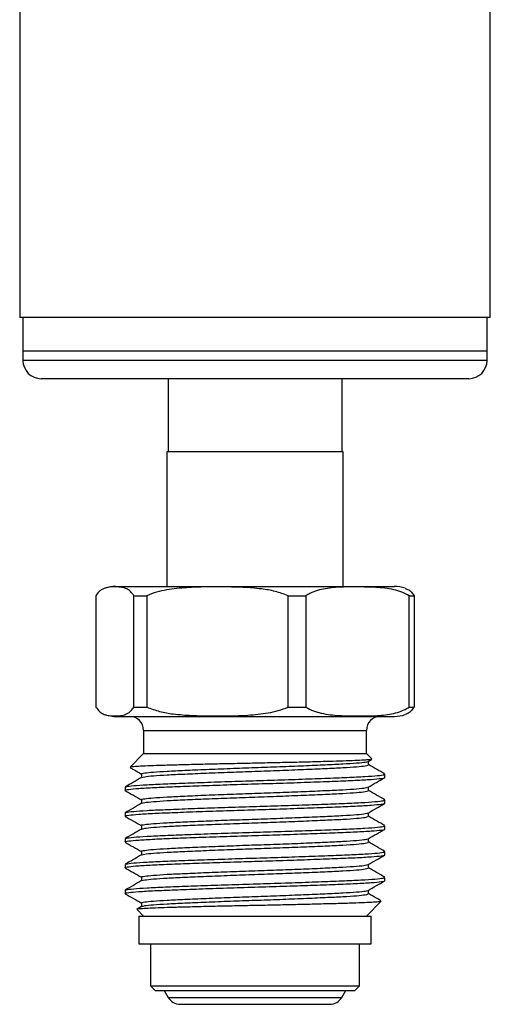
# Model space of a CAD drawing. Header units: inches. Extents: x 3.21 to 12.47, y 1.43 to 9.2.
# Tile 4 of 10: x 7.46 to 7.97, y 3.33 to 4.39. Entities that reach past the tile are written whole.
import ezdxf

# ---------------------------------------------------------------- set-up
doc = ezdxf.new("R2010")
doc.units = ezdxf.units.IN
doc.header["$MEASUREMENT"] = 0

msp = doc.modelspace()

# ---------------------------------------------------------------- linework, layer by layer
at = {"color": 7, "linetype": 'Continuous', "lineweight": 25}
for p, q in [((7.9669, 4.0717), (7.9669, 5.1573)), ((7.4599, 4.7735), (7.4599, 4.0717)), ((7.9669, 4.0717), (7.4599, 4.0717)), ((7.4634, 4.0717), (7.4634, 4.0353)), ((7.9634, 4.0353), (7.9634, 4.0717)), ((7.4634, 4.0353), (7.4634, 4.0254)), ((7.8902, 4.0353), (7.4634, 4.0353)), ((7.9634, 4.0353), (7.8902, 4.0353)), ((7.9634, 4.0254), (7.9634, 4.0353)), ((7.8902, 4.0254), (7.4634, 4.0254)), ((7.9634, 4.0254), (7.8902, 4.0254)), ((7.8763, 4.0057), (7.4831, 4.0057)), ((7.6197, 4.0057), (7.6197, 3.927)), ((7.8072, 3.927), (7.8072, 4.0057)), ((7.9437, 4.0057), (7.8763, 4.0057)), ((7.6184, 3.927), (7.6184, 3.782)), ((7.8084, 3.927), (7.6184, 3.927)), ((7.8084, 3.782), (7.8084, 3.927)), ((7.5634, 3.782), (7.8195, 3.782)), ((7.8195, 3.782), (7.8634, 3.782)), ((7.5421, 3.772), (7.5421, 3.652)), ((7.5829, 3.772), (7.5968, 3.772)), ((7.5829, 3.652), (7.5829, 3.772)), ((7.5968, 3.772), (7.5968, 3.652)), ((7.7491, 3.772), (7.7682, 3.772)), ((7.7491, 3.652), (7.7491, 3.772)), ((7.7682, 3.772), (7.7682, 3.652)), ((7.8796, 3.772), (7.8847, 3.772)), ((7.8796, 3.652), (7.8796, 3.772)), ((7.8847, 3.772), (7.8847, 3.652)), ((7.5829, 3.652), (7.5968, 3.652)), ((7.7491, 3.652), (7.7682, 3.652)), ((7.8796, 3.652), (7.8847, 3.652)), ((7.5516, 3.644), (7.5526, 3.6437)), ((7.5634, 3.642), (7.8195, 3.642)), ((7.8195, 3.642), (7.8634, 3.642)), ((7.5934, 3.627), (7.5934, 3.602)), ((7.5934, 3.627), (7.7983, 3.627)), ((7.7983, 3.627), (7.8334, 3.627)), ((7.8334, 3.602), (7.8334, 3.627)), ((7.5934, 3.602), (7.5788, 3.5874)), ((7.5934, 3.602), (7.7983, 3.602)), ((7.7983, 3.602), (7.8334, 3.602)), ((7.8392, 3.5962), (7.8334, 3.602)), ((7.8353, 3.5936), (7.839, 3.5957)), ((7.839, 3.596), (7.8393, 3.5958)), ((7.8356, 3.5897), (7.8356, 3.5937)), ((7.591, 3.5801), (7.591, 3.5762)), ((7.8534, 3.5763), (7.8534, 3.5798)), ((7.5734, 3.5659), (7.5734, 3.5624)), ((7.8356, 3.5619), (7.8356, 3.5659)), ((7.591, 3.5523), (7.591, 3.5484)), ((7.8534, 3.5485), (7.8534, 3.552)), ((7.5734, 3.5381), (7.5734, 3.5346)), ((7.8356, 3.5341), (7.8356, 3.5381)), ((7.591, 3.5245), (7.591, 3.5206)), ((7.8534, 3.5208), (7.8534, 3.5242)), ((7.5734, 3.5103), (7.5734, 3.5069)), ((7.8356, 3.5063), (7.8356, 3.5104)), ((7.591, 3.4967), (7.591, 3.4928)), ((7.8534, 3.493), (7.8534, 3.4965)), ((7.5734, 3.4826), (7.5734, 3.4791)), ((7.8356, 3.4786), (7.8356, 3.4826)), ((7.591, 3.4689), (7.591, 3.4651)), ((7.8534, 3.4652), (7.8534, 3.4687)), ((7.5734, 3.4548), (7.5734, 3.4513)), ((7.8356, 3.4508), (7.8356, 3.4548)), ((7.5912, 3.4374), (7.5863, 3.4346)), ((7.591, 3.4412), (7.591, 3.4373)), ((7.8334, 3.427), (7.8493, 3.4429)), ((7.5863, 3.4341), (7.5934, 3.427)), ((7.5884, 3.427), (7.5884, 3.397)), ((7.5884, 3.427), (7.8384, 3.427)), ((7.8384, 3.397), (7.8384, 3.427)), ((7.5884, 3.397), (7.8384, 3.397)), ((7.6009, 3.397), (7.6009, 3.352)), ((7.8259, 3.352), (7.8259, 3.397)), ((7.6009, 3.352), (7.6059, 3.347)), ((7.6009, 3.352), (7.8259, 3.352)), ((7.8209, 3.347), (7.8259, 3.352)), ((7.6059, 3.347), (7.8209, 3.347)), ((7.6156, 3.347), (7.6199, 3.3395)), ((7.8069, 3.3395), (7.8112, 3.347)), ((7.6199, 3.3395), (7.8069, 3.3395)), ((7.6329, 3.332), (7.7939, 3.332))]:
    msp.add_line(p, q, dxfattribs=at)
for centre, radius, start, end in [((7.4831, 4.0254), 0.0197, 180, 270), ((7.9437, 4.0254), 0.0197, 270, 0), ((7.5634, 3.7458), 0.0363, 90, 109.0497), ((7.8634, 3.7458), 0.0363, 70.9997, 90), ((7.5634, 3.6783), 0.0363, 263.6917, 270), ((7.5784, 3.627), 0.015, 0, 90), ((7.8484, 3.627), 0.015, 90, 180), ((7.8634, 3.6783), 0.0363, 270, 289.023), ((7.6329, 3.347), 0.015, 210, 270), ((7.7939, 3.347), 0.015, 270, 330)]:
    msp.add_arc(centre, radius, start, end, dxfattribs=at)
for points, knots in [([(7.5829, 3.772), (7.5817, 3.7737), (7.5792, 3.7771), (7.5748, 3.7797), (7.5699, 3.7812), (7.5627, 3.7816), (7.5553, 3.7815), (7.5488, 3.7791), (7.5449, 3.7761), (7.543, 3.7734), (7.5421, 3.772)], [0, 0, 0, 0, 0.094454, 0.191088, 0.321079, 0.451175, 0.713156, 0.854924, 0.927527, 1, 1, 1, 1]), ([(7.7491, 3.772), (7.7445, 3.7737), (7.7352, 3.7771), (7.7188, 3.7797), (7.7006, 3.7812), (7.6737, 3.7816), (7.6462, 3.7815), (7.6218, 3.7791), (7.6073, 3.7761), (7.6003, 3.7734), (7.5968, 3.772)], [0, 0, 0, 0, 0.094454, 0.191088, 0.321079, 0.451175, 0.713156, 0.854924, 0.927527, 1, 1, 1, 1]), ([(7.8796, 3.772), (7.8769, 3.7734), (7.8715, 3.7763), (7.8594, 3.7795), (7.8435, 3.7814), (7.8247, 3.7814), (7.8066, 3.7816), (7.7894, 3.7801), (7.7764, 3.7766), (7.7696, 3.7728), (7.7682, 3.772)], [0, 0, 0, 0, 0.076701, 0.153559, 0.326572, 0.49992, 0.653081, 0.806143, 0.957803, 1, 1, 1, 1]), ([(7.8752, 3.7798), (7.8764, 3.7794), (7.8787, 3.7786), (7.8819, 3.776), (7.8838, 3.7734), (7.8847, 3.772)], [0, 0, 0, 0, 0.389273, 0.69491, 1, 1, 1, 1]), ([(7.5421, 3.652), (7.5433, 3.6503), (7.5458, 3.6469), (7.5502, 3.6443), (7.5551, 3.6429), (7.5623, 3.6424), (7.5696, 3.6425), (7.5762, 3.645), (7.5801, 3.648), (7.5819, 3.6507), (7.5829, 3.652)], [0, 0, 0, 0, 0.094454, 0.191088, 0.321079, 0.451175, 0.713156, 0.854924, 0.927527, 1, 1, 1, 1]), ([(7.5968, 3.652), (7.6014, 3.6503), (7.6107, 3.6469), (7.6271, 3.6443), (7.6454, 3.6429), (7.6722, 3.6424), (7.6997, 3.6425), (7.7241, 3.645), (7.7386, 3.648), (7.7456, 3.6507), (7.7491, 3.652)], [0, 0, 0, 0, 0.094454, 0.191088, 0.321079, 0.451175, 0.713156, 0.854924, 0.927527, 1, 1, 1, 1]), ([(7.7682, 3.652), (7.7709, 3.6506), (7.7763, 3.6477), (7.7884, 3.6445), (7.8043, 3.6426), (7.8231, 3.6426), (7.8412, 3.6424), (7.8584, 3.6439), (7.8713, 3.6474), (7.8781, 3.6512), (7.8796, 3.652)], [0, 0, 0, 0, 0.076701, 0.153559, 0.326572, 0.49992, 0.653081, 0.806143, 0.957803, 1, 1, 1, 1]), ([(7.8847, 3.652), (7.8835, 3.6503), (7.881, 3.6469), (7.8778, 3.6449), (7.8758, 3.6443), (7.8752, 3.6442)], [0, 0, 0, 0, 0.397814, 0.804809, 1, 1, 1, 1]), ([(7.8389, 3.5958), (7.8384, 3.5956), (7.8371, 3.5953), (7.831, 3.5949), (7.8215, 3.5944), (7.8089, 3.5939), (7.7934, 3.5935), (7.7757, 3.593), (7.756, 3.5925), (7.7351, 3.5921), (7.7132, 3.5916), (7.6914, 3.5911), (7.6699, 3.5907), (7.6496, 3.5902), (7.6308, 3.5897), (7.6143, 3.5893), (7.6004, 3.5888), (7.5896, 3.5883), (7.5823, 3.5878), (7.5788, 3.5875), (7.579, 3.5873), (7.579, 3.5872)], [0, 0, 0, 0, 0.045128, 0.09889, 0.151927, 0.206501, 0.259534, 0.314059, 0.367875, 0.423242, 0.477197, 0.532695, 0.587103, 0.643061, 0.697933, 0.754395, 0.809405, 0.865963, 0.921754, 0.979162, 1, 1, 1, 1]), ([(7.5789, 3.5869), (7.5801, 3.5862), (7.5841, 3.5839), (7.5881, 3.5816), (7.591, 3.5799)], [0, 0, 0, 0, 0.288019, 1, 1, 1, 1]), ([(7.5913, 3.58), (7.5912, 3.5801), (7.5902, 3.5804), (7.594, 3.5811), (7.6031, 3.5821), (7.6181, 3.5831), (7.6374, 3.584), (7.6606, 3.585), (7.6864, 3.586), (7.7134, 3.587), (7.7404, 3.5879), (7.7662, 3.589), (7.7894, 3.59), (7.8088, 3.5909), (7.8235, 3.5919), (7.8327, 3.5928), (7.8341, 3.5933), (7.8347, 3.5936)], [0, 0, 0, 0, 0.008004, 0.080032, 0.153254, 0.225875, 0.297111, 0.369886, 0.443063, 0.514853, 0.586643, 0.65982, 0.732596, 0.803832, 0.876452, 0.949674, 1, 1, 1, 1]), ([(7.5916, 3.5763), (7.5923, 3.5766), (7.5938, 3.5772), (7.6033, 3.5781), (7.618, 3.5791), (7.6375, 3.58), (7.6606, 3.581), (7.6864, 3.582), (7.7134, 3.583), (7.7404, 3.5839), (7.7662, 3.585), (7.7894, 3.5859), (7.8088, 3.5869), (7.8235, 3.5879), (7.833, 3.5888), (7.8345, 3.5894), (7.8352, 3.5897)], [0, 0, 0, 0, 0.060976, 0.134895, 0.208206, 0.28012, 0.353587, 0.427461, 0.499933, 0.572406, 0.64628, 0.719747, 0.791661, 0.864972, 0.938891, 1, 1, 1, 1]), ([(7.8532, 3.58), (7.8503, 3.5817), (7.8444, 3.5851), (7.8385, 3.5885), (7.8356, 3.5902)], [0, 0, 0, 0, 0.500039, 1, 1, 1, 1]), ([(7.5737, 3.5624), (7.5736, 3.5625), (7.5726, 3.5628), (7.5769, 3.5635), (7.5872, 3.5645), (7.6044, 3.5655), (7.6265, 3.5664), (7.653, 3.5674), (7.6825, 3.5684), (7.7134, 3.5694), (7.7443, 3.5703), (7.7738, 3.5713), (7.8003, 3.5723), (7.8224, 3.5732), (7.8396, 3.5742), (7.8499, 3.5753), (7.8543, 3.5759), (7.8532, 3.5763), (7.8531, 3.5763)], [0, 0, 0, 0, 0.00761, 0.077584, 0.148717, 0.219265, 0.28847, 0.359169, 0.430258, 0.5, 0.569742, 0.640831, 0.71153, 0.780735, 0.851283, 0.922416, 0.99239, 1, 1, 1, 1]), ([(7.5912, 3.5763), (7.5883, 3.5746), (7.5824, 3.5712), (7.5765, 3.5678), (7.5736, 3.5661)], [0, 0, 0, 0, 0.499961, 1, 1, 1, 1]), ([(7.5744, 3.5661), (7.5744, 3.5663), (7.5746, 3.5667), (7.582, 3.5675), (7.596, 3.5685), (7.6161, 3.5695), (7.6408, 3.5704), (7.6692, 3.5714), (7.6996, 3.5724), (7.7306, 3.5734), (7.7609, 3.5744), (7.789, 3.5754), (7.8132, 3.5763), (7.8327, 3.5773), (7.8461, 3.5783), (7.853, 3.5791), (7.8527, 3.5796), (7.8526, 3.5798)], [0, 0, 0, 0, 0.030031, 0.102061, 0.17429, 0.244997, 0.316157, 0.388497, 0.460242, 0.530621, 0.602519, 0.674815, 0.74574, 0.816665, 0.888961, 0.960859, 1, 1, 1, 1]), ([(7.8353, 3.5658), (7.8383, 3.5675), (7.8441, 3.5709), (7.85, 3.5743), (7.8529, 3.5759)], [0, 0, 0, 0, 0.499986, 1, 1, 1, 1]), ([(7.5913, 3.5523), (7.5912, 3.5523), (7.5902, 3.5527), (7.594, 3.5533), (7.6031, 3.5544), (7.6181, 3.5553), (7.6374, 3.5563), (7.6606, 3.5573), (7.6864, 3.5583), (7.7134, 3.5592), (7.7404, 3.5602), (7.7662, 3.5612), (7.7894, 3.5622), (7.8088, 3.5631), (7.8235, 3.5641), (7.8327, 3.565), (7.8341, 3.5656), (7.8347, 3.5658)], [0, 0, 0, 0, 0.008004, 0.080032, 0.153254, 0.225875, 0.297111, 0.369886, 0.443063, 0.514853, 0.586643, 0.65982, 0.732596, 0.803832, 0.876452, 0.949674, 1, 1, 1, 1]), ([(7.5736, 3.5622), (7.5765, 3.5605), (7.5823, 3.5572), (7.5881, 3.5538), (7.591, 3.5521)], [0, 0, 0, 0, 0.506633, 1, 1, 1, 1]), ([(7.5744, 3.5383), (7.5744, 3.5385), (7.5746, 3.5389), (7.582, 3.5397), (7.596, 3.5408), (7.6161, 3.5417), (7.6408, 3.5427), (7.6692, 3.5437), (7.6996, 3.5447), (7.7306, 3.5456), (7.7609, 3.5466), (7.789, 3.5476), (7.8132, 3.5485), (7.8327, 3.5495), (7.8461, 3.5505), (7.853, 3.5513), (7.8527, 3.5518), (7.8526, 3.552)], [0, 0, 0, 0, 0.030031, 0.102061, 0.17429, 0.244997, 0.316157, 0.388497, 0.460242, 0.530621, 0.602519, 0.674815, 0.74574, 0.816665, 0.888961, 0.960859, 1, 1, 1, 1]), ([(7.5916, 3.5485), (7.5923, 3.5488), (7.5938, 3.5494), (7.6033, 3.5503), (7.618, 3.5513), (7.6375, 3.5523), (7.6606, 3.5532), (7.6864, 3.5543), (7.7134, 3.5552), (7.7404, 3.5562), (7.7662, 3.5572), (7.7894, 3.5582), (7.8088, 3.5591), (7.8235, 3.5601), (7.833, 3.561), (7.8345, 3.5616), (7.8352, 3.5619)], [0, 0, 0, 0, 0.060976, 0.134895, 0.208206, 0.28012, 0.353587, 0.427461, 0.499933, 0.572406, 0.64628, 0.719747, 0.791661, 0.864972, 0.938891, 1, 1, 1, 1]), ([(7.8532, 3.5522), (7.8503, 3.5539), (7.8444, 3.5573), (7.8385, 3.5607), (7.8356, 3.5624)], [0, 0, 0, 0, 0.500039, 1, 1, 1, 1]), ([(7.5737, 3.5346), (7.5736, 3.5347), (7.5726, 3.535), (7.5769, 3.5357), (7.5872, 3.5367), (7.6044, 3.5377), (7.6265, 3.5386), (7.653, 3.5396), (7.6825, 3.5406), (7.7134, 3.5416), (7.7443, 3.5425), (7.7738, 3.5436), (7.8003, 3.5446), (7.8224, 3.5455), (7.8396, 3.5465), (7.8499, 3.5475), (7.8543, 3.5482), (7.8532, 3.5485), (7.8531, 3.5485)], [0, 0, 0, 0, 0.00761, 0.077584, 0.148717, 0.219265, 0.28847, 0.359169, 0.430258, 0.5, 0.569742, 0.640831, 0.71153, 0.780735, 0.851283, 0.922416, 0.99239, 1, 1, 1, 1]), ([(7.5912, 3.5485), (7.5883, 3.5468), (7.5824, 3.5434), (7.5765, 3.54), (7.5736, 3.5383)], [0, 0, 0, 0, 0.499961, 1, 1, 1, 1]), ([(7.8353, 3.538), (7.8383, 3.5397), (7.8441, 3.5431), (7.85, 3.5465), (7.8529, 3.5482)], [0, 0, 0, 0, 0.499986, 1, 1, 1, 1]), ([(7.5736, 3.5344), (7.5765, 3.5327), (7.5823, 3.5294), (7.5881, 3.526), (7.591, 3.5244)], [0, 0, 0, 0, 0.506633, 1, 1, 1, 1]), ([(7.5913, 3.5245), (7.5912, 3.5245), (7.5902, 3.5249), (7.594, 3.5256), (7.6031, 3.5266), (7.6181, 3.5276), (7.6374, 3.5285), (7.6606, 3.5295), (7.6864, 3.5305), (7.7134, 3.5314), (7.7404, 3.5324), (7.7662, 3.5334), (7.7894, 3.5344), (7.8088, 3.5353), (7.8235, 3.5363), (7.8327, 3.5372), (7.8341, 3.5378), (7.8347, 3.538)], [0, 0, 0, 0, 0.008004, 0.080032, 0.153254, 0.225875, 0.297111, 0.369886, 0.443063, 0.514853, 0.586643, 0.65982, 0.732596, 0.803832, 0.876452, 0.949674, 1, 1, 1, 1]), ([(7.5916, 3.5207), (7.5923, 3.521), (7.5938, 3.5216), (7.6033, 3.5226), (7.618, 3.5236), (7.6375, 3.5245), (7.6606, 3.5255), (7.6864, 3.5265), (7.7134, 3.5274), (7.7404, 3.5284), (7.7662, 3.5294), (7.7894, 3.5304), (7.8088, 3.5313), (7.8235, 3.5323), (7.833, 3.5333), (7.8345, 3.5339), (7.8352, 3.5341)], [0, 0, 0, 0, 0.060976, 0.134895, 0.208206, 0.28012, 0.353587, 0.427461, 0.499933, 0.572406, 0.64628, 0.719747, 0.791661, 0.864972, 0.938891, 1, 1, 1, 1]), ([(7.8532, 3.5245), (7.8503, 3.5261), (7.8444, 3.5295), (7.8385, 3.5329), (7.8356, 3.5346)], [0, 0, 0, 0, 0.500039, 1, 1, 1, 1]), ([(7.5737, 3.5069), (7.5736, 3.5069), (7.5726, 3.5073), (7.5769, 3.5079), (7.5872, 3.5089), (7.6044, 3.5099), (7.6265, 3.5109), (7.653, 3.5119), (7.6825, 3.5129), (7.7134, 3.5138), (7.7443, 3.5148), (7.7738, 3.5158), (7.8003, 3.5168), (7.8224, 3.5177), (7.8396, 3.5187), (7.8499, 3.5197), (7.8543, 3.5204), (7.8532, 3.5207), (7.8531, 3.5208)], [0, 0, 0, 0, 0.00761, 0.077584, 0.148717, 0.219265, 0.28847, 0.359169, 0.430258, 0.5, 0.569742, 0.640831, 0.71153, 0.780735, 0.851283, 0.922416, 0.99239, 1, 1, 1, 1]), ([(7.5912, 3.5207), (7.5883, 3.519), (7.5824, 3.5157), (7.5765, 3.5123), (7.5736, 3.5106)], [0, 0, 0, 0, 0.499961, 1, 1, 1, 1]), ([(7.5744, 3.5106), (7.5744, 3.5107), (7.5746, 3.5111), (7.582, 3.512), (7.596, 3.513), (7.6161, 3.5139), (7.6408, 3.5149), (7.6692, 3.5159), (7.6996, 3.5169), (7.7306, 3.5178), (7.7609, 3.5188), (7.789, 3.5198), (7.8132, 3.5208), (7.8327, 3.5217), (7.8461, 3.5227), (7.853, 3.5236), (7.8527, 3.5241), (7.8526, 3.5242)], [0, 0, 0, 0, 0.030031, 0.102061, 0.17429, 0.244997, 0.316157, 0.388497, 0.460242, 0.530621, 0.602519, 0.674815, 0.74574, 0.816665, 0.888961, 0.960859, 1, 1, 1, 1]), ([(7.8353, 3.5102), (7.8383, 3.5119), (7.8441, 3.5153), (7.85, 3.5187), (7.8529, 3.5204)], [0, 0, 0, 0, 0.499986, 1, 1, 1, 1]), ([(7.5913, 3.4967), (7.5912, 3.4968), (7.5902, 3.4971), (7.594, 3.4978), (7.6031, 3.4988), (7.6181, 3.4998), (7.6374, 3.5007), (7.6606, 3.5017), (7.6864, 3.5027), (7.7134, 3.5037), (7.7404, 3.5046), (7.7662, 3.5056), (7.7894, 3.5066), (7.8088, 3.5075), (7.8235, 3.5085), (7.8327, 3.5095), (7.8341, 3.51), (7.8347, 3.5102)], [0, 0, 0, 0, 0.008004, 0.080032, 0.153254, 0.225875, 0.297111, 0.369886, 0.443063, 0.514853, 0.586643, 0.65982, 0.732596, 0.803832, 0.876452, 0.949674, 1, 1, 1, 1]), ([(7.5736, 3.5066), (7.5765, 3.5049), (7.5823, 3.5016), (7.5881, 3.4982), (7.591, 3.4966)], [0, 0, 0, 0, 0.506633, 1, 1, 1, 1]), ([(7.5916, 3.493), (7.5923, 3.4932), (7.5938, 3.4938), (7.6033, 3.4948), (7.618, 3.4958), (7.6375, 3.4967), (7.6606, 3.4977), (7.6864, 3.4987), (7.7134, 3.4997), (7.7404, 3.5006), (7.7662, 3.5016), (7.7894, 3.5026), (7.8088, 3.5035), (7.8235, 3.5045), (7.833, 3.5055), (7.8345, 3.5061), (7.8352, 3.5063)], [0, 0, 0, 0, 0.060976, 0.134895, 0.208206, 0.28012, 0.353587, 0.427461, 0.499933, 0.572406, 0.64628, 0.719747, 0.791661, 0.864972, 0.938891, 1, 1, 1, 1]), ([(7.8532, 3.4967), (7.8503, 3.4984), (7.8444, 3.5018), (7.8385, 3.5052), (7.8356, 3.5069)], [0, 0, 0, 0, 0.500039, 1, 1, 1, 1]), ([(7.5737, 3.4791), (7.5736, 3.4791), (7.5726, 3.4795), (7.5769, 3.4802), (7.5872, 3.4812), (7.6044, 3.4822), (7.6265, 3.4831), (7.653, 3.4841), (7.6825, 3.4851), (7.7134, 3.486), (7.7443, 3.487), (7.7738, 3.488), (7.8003, 3.489), (7.8224, 3.4899), (7.8396, 3.4909), (7.8499, 3.4919), (7.8543, 3.4926), (7.8532, 3.4929), (7.8531, 3.493)], [0, 0, 0, 0, 0.00761, 0.077584, 0.148717, 0.219265, 0.28847, 0.359169, 0.430258, 0.5, 0.569742, 0.640831, 0.71153, 0.780735, 0.851283, 0.922416, 0.99239, 1, 1, 1, 1]), ([(7.5912, 3.493), (7.5883, 3.4913), (7.5824, 3.4879), (7.5765, 3.4845), (7.5736, 3.4828)], [0, 0, 0, 0, 0.499961, 1, 1, 1, 1]), ([(7.5744, 3.4828), (7.5744, 3.4829), (7.5746, 3.4834), (7.582, 3.4842), (7.596, 3.4852), (7.6161, 3.4861), (7.6408, 3.4871), (7.6692, 3.4881), (7.6996, 3.4891), (7.7306, 3.49), (7.7609, 3.491), (7.789, 3.492), (7.8132, 3.493), (7.8327, 3.4939), (7.8461, 3.4949), (7.853, 3.4958), (7.8527, 3.4963), (7.8526, 3.4965)], [0, 0, 0, 0, 0.030031, 0.102061, 0.17429, 0.244997, 0.316157, 0.388497, 0.460242, 0.530621, 0.602519, 0.674815, 0.74574, 0.816665, 0.888961, 0.960859, 1, 1, 1, 1]), ([(7.8353, 3.4824), (7.8383, 3.4841), (7.8441, 3.4875), (7.85, 3.4909), (7.8529, 3.4926)], [0, 0, 0, 0, 0.499986, 1, 1, 1, 1]), ([(7.5736, 3.4789), (7.5765, 3.4772), (7.5823, 3.4738), (7.5881, 3.4705), (7.591, 3.4688)], [0, 0, 0, 0, 0.506633, 1, 1, 1, 1]), ([(7.5913, 3.4689), (7.5912, 3.469), (7.5902, 3.4693), (7.594, 3.47), (7.6031, 3.471), (7.6181, 3.472), (7.6374, 3.4729), (7.6606, 3.4739), (7.6864, 3.4749), (7.7134, 3.4759), (7.7404, 3.4768), (7.7662, 3.4778), (7.7894, 3.4788), (7.8088, 3.4798), (7.8235, 3.4808), (7.8327, 3.4817), (7.8341, 3.4822), (7.8347, 3.4824)], [0, 0, 0, 0, 0.008004, 0.080032, 0.153254, 0.225875, 0.297111, 0.369886, 0.443063, 0.514853, 0.586643, 0.65982, 0.732596, 0.803832, 0.876452, 0.949674, 1, 1, 1, 1]), ([(7.5916, 3.4652), (7.5923, 3.4655), (7.5938, 3.466), (7.6033, 3.467), (7.618, 3.468), (7.6375, 3.4689), (7.6606, 3.4699), (7.6864, 3.4709), (7.7134, 3.4719), (7.7404, 3.4728), (7.7662, 3.4738), (7.7894, 3.4748), (7.8088, 3.4758), (7.8235, 3.4767), (7.833, 3.4777), (7.8345, 3.4783), (7.8352, 3.4786)], [0, 0, 0, 0, 0.060976, 0.134895, 0.208206, 0.28012, 0.353587, 0.427461, 0.499933, 0.572406, 0.64628, 0.719747, 0.791661, 0.864972, 0.938891, 1, 1, 1, 1]), ([(7.8532, 3.4689), (7.8503, 3.4706), (7.8444, 3.474), (7.8385, 3.4774), (7.8356, 3.4791)], [0, 0, 0, 0, 0.500039, 1, 1, 1, 1]), ([(7.5744, 3.455), (7.5744, 3.4551), (7.5746, 3.4556), (7.582, 3.4564), (7.596, 3.4574), (7.6161, 3.4584), (7.6408, 3.4593), (7.6692, 3.4603), (7.6996, 3.4613), (7.7306, 3.4622), (7.7609, 3.4632), (7.789, 3.4643), (7.8132, 3.4652), (7.8327, 3.4662), (7.8461, 3.4672), (7.853, 3.468), (7.8527, 3.4685), (7.8526, 3.4687)], [0, 0, 0, 0, 0.030031, 0.102061, 0.17429, 0.244997, 0.316157, 0.388497, 0.460242, 0.530621, 0.602519, 0.674815, 0.74574, 0.816665, 0.888961, 0.960859, 1, 1, 1, 1]), ([(7.5737, 3.4513), (7.5736, 3.4513), (7.5726, 3.4517), (7.5769, 3.4524), (7.5872, 3.4534), (7.6044, 3.4544), (7.6265, 3.4553), (7.653, 3.4563), (7.6825, 3.4573), (7.7134, 3.4583), (7.7443, 3.4592), (7.7738, 3.4602), (7.8003, 3.4612), (7.8224, 3.4621), (7.8396, 3.4631), (7.8499, 3.4641), (7.8543, 3.4648), (7.8532, 3.4652), (7.8531, 3.4652)], [0, 0, 0, 0, 0.00761, 0.077584, 0.148717, 0.219265, 0.28847, 0.359169, 0.430258, 0.5, 0.569742, 0.640831, 0.71153, 0.780735, 0.851283, 0.922416, 0.99239, 1, 1, 1, 1]), ([(7.5912, 3.4652), (7.5883, 3.4635), (7.5824, 3.4601), (7.5765, 3.4567), (7.5736, 3.455)], [0, 0, 0, 0, 0.499961, 1, 1, 1, 1]), ([(7.8353, 3.4547), (7.8383, 3.4564), (7.8441, 3.4598), (7.85, 3.4631), (7.8529, 3.4648)], [0, 0, 0, 0, 0.499986, 1, 1, 1, 1]), ([(7.5736, 3.4511), (7.5765, 3.4494), (7.5823, 3.446), (7.5881, 3.4427), (7.591, 3.441)], [0, 0, 0, 0, 0.506633, 1, 1, 1, 1]), ([(7.5913, 3.4412), (7.5912, 3.4412), (7.5902, 3.4415), (7.594, 3.4422), (7.6031, 3.4432), (7.6181, 3.4442), (7.6374, 3.4451), (7.6606, 3.4461), (7.6864, 3.4472), (7.7134, 3.4481), (7.7404, 3.4491), (7.7662, 3.4501), (7.7894, 3.4511), (7.8088, 3.452), (7.8235, 3.453), (7.8327, 3.4539), (7.8341, 3.4544), (7.8347, 3.4547)], [0, 0, 0, 0, 0.008004, 0.080032, 0.153254, 0.225875, 0.297111, 0.369886, 0.443063, 0.514853, 0.586643, 0.65982, 0.732596, 0.803832, 0.876452, 0.949674, 1, 1, 1, 1]), ([(7.5916, 3.4374), (7.5923, 3.4377), (7.5938, 3.4383), (7.6033, 3.4392), (7.618, 3.4402), (7.6375, 3.4411), (7.6606, 3.4421), (7.6864, 3.4432), (7.7134, 3.4441), (7.7404, 3.445), (7.7662, 3.4461), (7.7894, 3.4471), (7.8088, 3.448), (7.8235, 3.449), (7.833, 3.4499), (7.8345, 3.4505), (7.8352, 3.4508)], [0, 0, 0, 0, 0.060976, 0.134895, 0.208206, 0.28012, 0.353587, 0.427461, 0.499933, 0.572406, 0.64628, 0.719747, 0.791661, 0.864972, 0.938891, 1, 1, 1, 1]), ([(7.8491, 3.4435), (7.8476, 3.4444), (7.843, 3.447), (7.8385, 3.4496), (7.8356, 3.4513)], [0, 0, 0, 0, 0.348593, 1, 1, 1, 1]), ([(7.5864, 3.4345), (7.5863, 3.4345), (7.5861, 3.4347), (7.5891, 3.435), (7.5955, 3.4355), (7.6055, 3.436), (7.6187, 3.4365), (7.6345, 3.4369), (7.6528, 3.4374), (7.6728, 3.4379), (7.6942, 3.4383), (7.7161, 3.4388), (7.7383, 3.4392), (7.7597, 3.4397), (7.7803, 3.4402), (7.7989, 3.4407), (7.8154, 3.4411), (7.829, 3.4416), (7.8396, 3.4421), (7.8464, 3.4426), (7.8496, 3.4429), (7.8492, 3.4431), (7.8492, 3.4431)], [0, 0, 0, 0, 0.00832, 0.061397, 0.113694, 0.167494, 0.220015, 0.274045, 0.326925, 0.381305, 0.434726, 0.489695, 0.543167, 0.59814, 0.65246, 0.708356, 0.762675, 0.818533, 0.873494, 0.930034, 0.985254, 1, 1, 1, 1])]:
    msp.add_open_spline(points, degree=3, knots=knots, dxfattribs=at)

doc.saveas('drawing.dxf')
